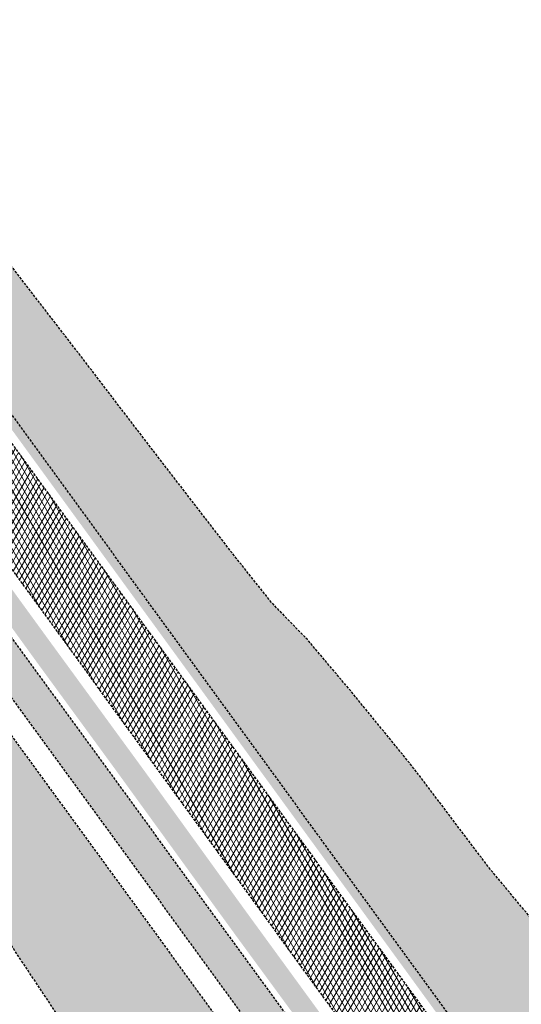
# Model space of a CAD drawing. Header units: metres. Extents: x 101723 to 104407, y 400975 to 405689.
# Tile 40 of 48: x 102725 to 102775, y 404403 to 404503. Entities that reach past the tile are written whole.
import ezdxf

# ---------------------------------------------------------------- set-up
doc = ezdxf.new("R2010")
doc.units = ezdxf.units.M
doc.linetypes.add('HIDDEN', pattern=[0.375, 0.25, -0.125])
doc.layers.add('_hulplijn voor arcering', color=1, linetype='HIDDEN', plot=False)
doc.layers.add('N-WE-GR-GRAS-V', color=7, linetype='Continuous', lineweight=18, true_color=0xbeffa8)
doc.layers.add('N-WE-VH-GESLOTENVERHARDING_FIETSPAD_ASFALT-V', color=7, linetype='Continuous', lineweight=18, true_color=0x7db5ae)
doc.layers.add('N-WE-GW-TALUD-V', color=76, linetype='Continuous', lineweight=18)
doc.layers.add('N-WE-VH-GESLOTENVERHARDING_ASFALT-V', color=253, linetype='Continuous', lineweight=18)

msp = doc.modelspace()

# ---------------------------------------------------------------- hatches: boundary and pattern name
at = {"layer": 'N-WE-GR-GRAS-V'}
h = msp.add_hatch(color=256, dxfattribs=at)
h.dxf.hatch_style = 1
h.paths.add_polyline_path([(102689.2850000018, 404512.1970000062), (102687.856, 404514.1629999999), (102687.697, 404514.049), (102686.1518575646, 404512.9395370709), (102745.1268770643, 404431.9257818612), (102745.1559999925, 404431.9469999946), (102745.8525826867, 404432.4580994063), (102743.0211819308, 404436.3475836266), (102740.0784986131, 404440.3899362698), (102737.1358152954, 404444.4322889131), (102734.1931319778, 404448.4746415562), (102731.2504486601, 404452.5169941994), (102728.3077653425, 404456.5593468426), (102727.3316602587, 404457.9002186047), (102725.3650820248, 404460.6016994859), (102722.4223987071, 404464.644052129), (102719.4797153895, 404468.6864047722), (102716.5370320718, 404472.7287574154), (102715.0593380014, 404474.75866002), (102713.5943487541, 404476.7711100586), (102710.6516654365, 404480.8134627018), (102707.7089821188, 404484.855815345), (102704.7662988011, 404488.8981679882), (102701.8236154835, 404492.9405206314), (102698.8809321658, 404496.9828732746), (102699.8788500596, 404497.6781743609), (102697.8119999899, 404500.5240000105)])
h = msp.add_hatch(color=256, dxfattribs=at)
h.dxf.hatch_style = 1
h.paths.add_polyline_path([(102690.6620000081, 404490.596999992), (102683.7829999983, 404500.1720000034), (102678.483, 404507.4330000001), (102678.332000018, 404507.3240000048), (102676.836, 404506.25), (102676.677, 404506.136), (102676.7029999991, 404506.0990000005), (102685.781, 404493.582), (102694.7199999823, 404481.2619999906), (102703.153, 404469.676), (102711.2759999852, 404458.5149999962), (102719.079, 404447.761), (102726.2499999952, 404437.8579999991), (102734.1790000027, 404427.0190000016), (102735.655, 404424.9829999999), (102735.834, 404425.114), (102737.3239999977, 404426.206000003), (102737.501, 404426.337), (102737.1510000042, 404426.820999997), (102727.1099999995, 404440.5719999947), (102720.1430000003, 404450.1659999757), (102710.4260000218, 404463.4869999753), (102705.4940000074, 404470.263999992), (102704.9650000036, 404470.9929999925), (102701.6700000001, 404475.5569999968), (102695.2410000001, 404484.2900000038)])
h = msp.add_hatch(color=256, dxfattribs=at)
h.dxf.hatch_style = 1
h.paths.add_polyline_path([(102804.5224901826, 404350.3342588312), (102805.2368668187, 404350.8821389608), (102804.8175316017, 404351.4581781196), (102801.874848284, 404355.5005307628), (102798.9321649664, 404359.5428834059), (102795.9894816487, 404363.5852360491), (102793.0467983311, 404367.6275886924), (102790.1041150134, 404371.6699413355), (102787.1614316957, 404375.7122939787), (102784.2187483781, 404379.7546466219), (102781.2760650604, 404383.7969992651), (102778.3333817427, 404387.8393519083), (102775.3906984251, 404391.8817045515), (102772.4480151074, 404395.9240571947), (102769.5053317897, 404399.9664098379), (102766.5626484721, 404404.0087624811), (102763.6199651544, 404408.0511151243), (102760.6772818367, 404412.0934677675), (102757.7345985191, 404416.1358204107), (102754.7919152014, 404420.1781730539), (102751.8492318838, 404424.220525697), (102748.9065485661, 404428.2628783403), (102745.9638652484, 404432.3052309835), (102745.8525826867, 404432.4580994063), (102745.1269482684, 404431.9256840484)])
h = msp.add_hatch(color=256, dxfattribs=at)
h.dxf.hatch_style = 1
h.paths.add_polyline_path([(102755.1549999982, 404401.9879999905), (102747.3249999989, 404412.7329999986), (102737.501, 404426.3369999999), (102737.3240000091, 404426.2060000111), (102735.834, 404425.114), (102735.655, 404424.983), (102741.026, 404417.576), (102746.5210000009, 404410.0069999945), (102753.0730000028, 404401.0760000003), (102758.6329999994, 404393.3669999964), (102765.2549999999, 404384.3219999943), (102770.8480000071, 404376.6129999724), (102780.1110000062, 404363.8790000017), (102789.0279999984, 404351.6830000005), (102791.4090000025, 404348.3649999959), (102794.2850000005, 404344.4359999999), (102795.643, 404342.673), (102797.388, 404344.125), (102795.402, 404346.5989999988), (102790.7170000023, 404352.9830000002), (102781.8260000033, 404365.3249999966), (102772.0279999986, 404378.7460000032), (102761.7029999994, 404393.0320000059)])
at = {"layer": 'N-WE-GW-TALUD-V'}
h = msp.add_hatch(color=256, dxfattribs=at)
h.dxf.hatch_style = 1
h.paths.add_polyline_path([(102736.4074447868, 404412.9794754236), (102733.4647614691, 404417.0218280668), (102730.5220781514, 404421.06418071), (102727.5793948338, 404425.1065333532), (102724.6367115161, 404429.1488859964), (102721.6940281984, 404433.1912386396), (102718.7513448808, 404437.2335912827), (102715.8086615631, 404441.275943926), (102712.8659782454, 404445.3182965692), (102711.8898731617, 404446.6591683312), (102709.9232949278, 404449.3606492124), (102706.9806116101, 404453.4030018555), (102704.0379282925, 404457.4453544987), (102701.0952449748, 404461.487707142), (102699.6175509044, 404463.5176097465), (102698.1525616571, 404465.5300597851), (102695.2098783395, 404469.5724124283), (102692.2671950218, 404473.6147650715), (102689.3245117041, 404477.6571177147), (102686.3818283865, 404481.6994703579), (102683.4391450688, 404485.7418230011), (102680.4964617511, 404489.7841756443), (102677.5537784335, 404493.8265282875), (102675.5129940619, 404496.6299458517, 0.02459467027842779), (102666.6340612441, 404507.6451284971, -0.02459467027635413), (102657.0023627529, 404519.5941904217), (102639.3054151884, 404543.9044185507, 0.01453403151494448), (102634.1884423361, 404550.520569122, -0.01317787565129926), (102625.9887811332, 404561.0633762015, 0.0001634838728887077), (102622.891660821, 404565.2668621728), (102622.1811061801, 404564.4586931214), (102623.0086763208, 404561.4437548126), (102624.06997193, 404559.9083002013), (102626.9012396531, 404555.7978152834), (102628.5705781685, 404553.3675143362), (102629.7258501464, 404551.6826804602), (102632.5437968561, 404547.5629049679), (102635.3550732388, 404543.4384980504), (102638.1596727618, 404539.3094689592), (102640.957588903, 404535.1758269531), (102643.7488151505, 404531.0375812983), (102646.5333450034, 404526.8947412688), (102648.5322019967, 404523.9118277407), (102649.3132805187, 404522.7446282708), (102652.0936195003, 404518.5840949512), (102654.8699161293, 404514.4206189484), (102657.6421704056, 404510.2542002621), (102660.4103823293, 404506.0848388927), (102663.1745519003, 404501.9125348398), (102665.9346791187, 404497.7372881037), (102668.6907639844, 404493.5590986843), (102671.4428064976, 404489.3779665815), (102674.190806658, 404485.1938917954), (102676.9347644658, 404481.006874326), (102679.674679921, 404476.8169141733), (102682.4105530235, 404472.6240113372), (102685.1423837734, 404468.4281658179), (102687.8701721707, 404464.2293776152), (102690.5939182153, 404460.0276467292), (102691.9484042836, 404457.9347544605), (102693.3141315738, 404455.8233441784), (102696.0338439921, 404451.6186769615), (102698.7535564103, 404447.4140097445), (102701.4732688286, 404443.2093425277), (102703.2908369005, 404440.3993877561), (102704.1933237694, 404439.0049246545), (102706.9182143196, 404434.8040269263), (102709.6493304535, 404430.6076611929), (102712.3866717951, 404426.4158271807), (102715.1302379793, 404422.2285246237), (102717.8800286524, 404418.0457532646), (102720.6360434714, 404413.8675128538), (102723.3982821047, 404409.6938031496), (102726.1667442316, 404405.5246239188), (102728.9414295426, 404401.3599749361), (102731.7223377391, 404397.199855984), (102734.5094685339, 404393.0442668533), (102737.3028216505, 404388.8932073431), (102740.1023968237, 404384.74667726), (102742.9081937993, 404380.6046764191), (102745.7202123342, 404376.4672046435), (102748.5384521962, 404372.3342617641), (102751.3629131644, 404368.20584762), (102754.1935950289, 404364.0819620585), (102754.7412015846, 404363.2857467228), (102754.7429025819, 404363.2832742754), (102756.7896810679, 404359.7872994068), (102759.3340982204, 404355.4550237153), (102761.8847357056, 404351.1272761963), (102764.4415933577, 404346.8040567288), (102767.0046710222, 404342.4853652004), (102769.5739685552, 404338.1712015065), (102772.1494858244, 404333.8615655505), (102774.731222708, 404329.556457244), (102775.3749400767, 404328.4867489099), (102777.9357106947, 404324.2128965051), (102790.7175833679, 404331.8780769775), (102766.4045718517, 404371.7725384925), (102762.8915946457, 404376.5983016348), (102759.9489113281, 404380.640654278), (102757.0062280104, 404384.6830069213), (102754.0635446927, 404388.7253595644), (102751.1208613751, 404392.7677122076), (102748.1781780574, 404396.8100648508), (102745.2354947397, 404400.852417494), (102742.2928114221, 404404.8947701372), (102739.3501281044, 404408.9371227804)])
h = msp.add_hatch(color=256, dxfattribs=at)
h.dxf.hatch_style = 1
h.paths.add_polyline_path([(102865.306, 404274.955), (102864.423, 404276.178), (102863.361, 404277.507), (102862.085, 404278.965), (102860.99, 404280.196), (102859.801, 404281.477), (102858.888, 404282.227), (102857.954, 404282.181), (102854.609, 404284.301), (102853.445, 404285.039), (102852.9023121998, 404285.4043017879), (102984.3212139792, 404104.8746668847), (102986.65, 404106.888), (102981.564, 404113.61), (102976.454, 404120.314), (102966.949, 404133.599), (102957.367, 404146.908), (102952.659, 404153.489), (102947.926, 404160.052), (102943.44, 404166.225), (102938.932, 404172.383), (102934.323, 404178.749), (102929.686, 404185.095), (102924.687, 404191.872), (102919.657, 404198.625), (102915.44, 404204.264), (102911.253, 404209.926), (102906.695, 404216.162), (102902.173, 404222.425), (102897.687, 404228.715), (102894.112, 404233.754), (102890.426, 404239.003), (102882.547, 404249.966), (102878.36, 404255.684), (102873.659, 404262.181), (102868.998, 404268.707), (102868.147, 404270.352), (102867.234, 404271.962), (102866.259, 404273.536)])
h.paths.add_polyline_path([(102758.04, 404434.811), (102753.593, 404440.08), (102750.007, 404443.791), (102746.405, 404448.297), (102738.764, 404458.192), (102730.765, 404468.647), (102723.005, 404478.699), (102721.758, 404480.315), (102711.945, 404492.585), (102700.979, 404507.224), (102692.066, 404518.535), (102687.391, 404524.469), (102680.207, 404533.685), (102676.791, 404538.278), (102674.736, 404536.777), (102680.598, 404528.663), (102687.852, 404518.699), (102689.492, 404516.461), (102693.1, 404511.537), (102698.366, 404504.389), (102702.0081051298, 404499.1617366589), (102698.8809321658, 404496.9828732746), (102701.8236154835, 404492.9405206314), (102704.7662988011, 404488.8981679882), (102707.7089821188, 404484.855815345), (102710.6516654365, 404480.8134627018), (102713.5943487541, 404476.7711100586), (102715.0593380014, 404474.75866002), (102716.5370320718, 404472.7287574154), (102719.4797153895, 404468.6864047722), (102722.4223987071, 404464.644052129), (102725.3650820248, 404460.6016994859), (102727.3316602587, 404457.9002186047), (102728.3077653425, 404456.5593468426), (102731.2504486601, 404452.5169941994), (102734.1931319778, 404448.4746415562), (102737.1358152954, 404444.4322889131), (102740.0784986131, 404440.3899362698), (102743.0211819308, 404436.3475836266), (102745.9638652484, 404432.3052309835), (102748.9065485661, 404428.2628783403), (102751.8492318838, 404424.220525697), (102754.7919152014, 404420.1781730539), (102757.7345985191, 404416.1358204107), (102760.6772818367, 404412.0934677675), (102763.6199651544, 404408.0511151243), (102766.5626484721, 404404.0087624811), (102769.5053317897, 404399.9664098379), (102772.4480151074, 404395.9240571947), (102775.3906984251, 404391.8817045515), (102778.3333817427, 404387.8393519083), (102781.2760650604, 404383.7969992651), (102784.2187483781, 404379.7546466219), (102787.1614316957, 404375.7122939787), (102790.1041150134, 404371.6699413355), (102793.0467983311, 404367.6275886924), (102795.9894816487, 404363.5852360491), (102798.9321649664, 404359.5428834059), (102801.874848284, 404355.5005307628), (102804.8175316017, 404351.4581781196), (102807.7602149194, 404347.4158254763), (102810.702898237, 404343.3734728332), (102815.1084511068, 404337.3215819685), (102815.807, 404335.869), (102817.859, 404333.928), (102819.297, 404331.21), (102823.324, 404333.234), (102824.017, 404333.709), (102824.673, 404334.235), (102825.286, 404334.808), (102825.855, 404335.427), (102826.375, 404336.087), (102826.821, 404336.747), (102827.218, 404337.438), (102827.565, 404338.156), (102827.859, 404338.896), (102828.1, 404339.656), (102828.369, 404340.457), (102828.582, 404341.274), (102828.737, 404342.104), (102828.833, 404342.943), (102828.471, 404345.21), (102826.983, 404347.842), (102824.045, 404351.712), (102821.113, 404355.527), (102809.388, 404369.46), (102804.218, 404376.699), (102799.768, 404382.388), (102794.297, 404389.321), (102787.81, 404397.346), (102780.056, 404407.247), (102771.881, 404417.098), (102767.267, 404423.203), (102764.302, 404427.126)])
at = {"layer": 'N-WE-VH-GESLOTENVERHARDING_ASFALT-V'}
h = msp.add_hatch(dxfattribs=at)
h.set_pattern_fill('AVH-ASFALT-SO', color=256, scale=0.5, pattern_type=2)
h.set_pattern_definition([(59.99999999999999, (0, 0), (-0.4330127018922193, 0.2500000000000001), []), (120, (0, 0), (-0.4330127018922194, -0.2499999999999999), [])])
h.paths.add_polyline_path([(102684.8906227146, 404512.0334435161), (102684.8902294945, 404512.0339874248), (102684.8896092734, 404512.033542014), (102684.89, 404512.033), (102684.751, 404511.934), (102682.31, 404510.181), (102679.4117322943, 404508.0979456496), (102807.0648257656, 404332.7406764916), (102813.7580957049, 404336.2880398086), (102685.5024213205, 404512.4723615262)])
at = {"layer": 'N-WE-VH-GESLOTENVERHARDING_FIETSPAD_ASFALT-V'}
h = msp.add_hatch(color=256, dxfattribs=at)
h.dxf.hatch_style = 1
edge = h.paths.add_edge_path()
edge.add_arc((102559.1740850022, 404411.9395199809), 149.7499999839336, 36.05323403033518, 41.68878112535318)
edge.add_line((102671.0026565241, 404511.5358707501), (102668.314290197, 404509.1415678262))
edge.add_arc((102559.1740849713, 404411.9395199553), 146.1500000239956, 36.053234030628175, 41.68878112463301, ccw=False)
edge.add_line((102677.3320527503, 404497.954153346), (102785.1364933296, 404349.8636120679))
edge.add_arc((102703.3967041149, 404290.4736026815), 101.0374502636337, 29.337658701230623, 36.00118193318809, ccw=False)
edge.add_arc((102881.7347532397, 404388.2039992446), 102.3350878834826, 208.116184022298, 215.6668367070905)
edge.add_line((102798.5955635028, 404328.5353697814), (102801.8097631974, 404330.2372253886))
edge.add_arc((102881.2975453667, 404387.9508248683), 98.23017397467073, 208.642285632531, 215.9822313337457, ccw=False)
edge.add_arc((102705.7446875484, 404292.069311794), 101.7999998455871, 28.64171464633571, 36.05323403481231)
edge.add_line((102788.046987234, 404351.9823440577), (102680.2425466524, 404500.0728853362))

# ---------------------------------------------------------------- linework, layer by layer
at = {"layer": '_hulplijn voor arcering', "flags": 128}
for points in [[(102622.891660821, 404565.2668621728, -0.0001634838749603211), (102625.9887811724, 404561.0633761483, 0.01317787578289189), (102634.1884424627, 404550.5205689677, -0.01453403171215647), (102639.3054153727, 404543.9044182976), (102657.0023627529, 404519.5941904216, 0.02459467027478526), (102666.6340612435, 404507.6451284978, -0.02459467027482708), (102675.5129940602, 404496.6299458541), (102675.5129940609, 404496.6299458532), (102677.5537784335, 404493.8265282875), (102680.4964617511, 404489.7841756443), (102683.4391450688, 404485.7418230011), (102686.3818283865, 404481.6994703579), (102689.3245117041, 404477.6571177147), (102692.2671950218, 404473.6147650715), (102695.2098783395, 404469.5724124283), (102698.1525616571, 404465.5300597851), (102699.6175509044, 404463.5176097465), (102701.0952449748, 404461.487707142), (102704.0379282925, 404457.4453544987), (102706.9806116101, 404453.4030018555), (102709.9232949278, 404449.3606492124), (102711.8898731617, 404446.6591683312), (102712.8659782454, 404445.3182965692), (102715.8086615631, 404441.275943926), (102718.7513448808, 404437.2335912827), (102721.6940281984, 404433.1912386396), (102724.6367115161, 404429.1488859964), (102727.5793948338, 404425.1065333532), (102730.5220781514, 404421.06418071), (102733.4647614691, 404417.0218280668), (102736.4074447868, 404412.9794754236), (102739.3501281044, 404408.9371227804), (102742.2928114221, 404404.8947701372), (102745.2354947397, 404400.852417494), (102748.1781780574, 404396.8100648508), (102751.1208613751, 404392.7677122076), (102754.0635446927, 404388.7253595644), (102757.0062280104, 404384.6830069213), (102759.9489113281, 404380.640654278), (102762.8915946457, 404376.5983016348), (102766.4045718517, 404371.7725384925), (102790.7175833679, 404331.8780769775)], [(102815.130371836, 404337.2902260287, 0.009565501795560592), (102815.1084511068, 404337.3215819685), (102810.702898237, 404343.3734728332), (102807.7602149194, 404347.4158254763), (102804.8175316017, 404351.4581781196), (102801.874848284, 404355.5005307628), (102798.9321649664, 404359.5428834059), (102795.9894816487, 404363.5852360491), (102793.0467983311, 404367.6275886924), (102790.1041150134, 404371.6699413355), (102787.1614316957, 404375.7122939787), (102784.2187483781, 404379.7546466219), (102781.2760650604, 404383.7969992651), (102778.3333817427, 404387.8393519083), (102775.3906984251, 404391.8817045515), (102772.4480151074, 404395.9240571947), (102769.5053317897, 404399.9664098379), (102766.5626484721, 404404.0087624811), (102763.6199651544, 404408.0511151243), (102760.6772818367, 404412.0934677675), (102757.7345985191, 404416.1358204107), (102754.7919152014, 404420.1781730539), (102751.8492318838, 404424.220525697), (102748.9065485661, 404428.2628783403), (102745.9638652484, 404432.3052309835), (102743.0211819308, 404436.3475836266), (102740.0784986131, 404440.3899362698), (102737.1358152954, 404444.4322889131), (102734.1931319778, 404448.4746415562), (102731.2504486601, 404452.5169941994), (102728.3077653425, 404456.5593468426), (102727.3316602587, 404457.9002186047), (102725.3650820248, 404460.6016994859), (102722.4223987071, 404464.644052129), (102719.4797153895, 404468.6864047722), (102716.5370320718, 404472.7287574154), (102715.0593380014, 404474.75866002), (102713.5943487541, 404476.7711100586), (102710.6516654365, 404480.8134627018), (102707.7089821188, 404484.855815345), (102704.7662988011, 404488.8981679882), (102701.8236154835, 404492.9405206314), (102698.8809321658, 404496.9828732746)]]:
    msp.add_lwpolyline(points, format="xyb", dxfattribs=at)
for points in [[(102775.3749400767, 404328.4867489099), (102774.731222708, 404329.556457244), (102772.1494858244, 404333.8615655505), (102769.5739685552, 404338.1712015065), (102767.0046710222, 404342.4853652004), (102764.4415933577, 404346.8040567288), (102761.8847357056, 404351.1272761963), (102759.3340982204, 404355.4550237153), (102756.7896810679, 404359.7872994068), (102754.7429025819, 404363.2832742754), (102754.7412015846, 404363.2857467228), (102754.1935950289, 404364.0819620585), (102751.3629131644, 404368.20584762), (102748.5384521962, 404372.3342617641), (102745.7202123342, 404376.4672046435), (102742.9081937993, 404380.6046764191), (102740.1023968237, 404384.74667726), (102737.3028216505, 404388.8932073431), (102734.5094685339, 404393.0442668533), (102731.7223377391, 404397.199855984), (102728.9414295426, 404401.3599749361), (102726.1667442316, 404405.5246239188), (102723.3982821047, 404409.6938031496), (102720.6360434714, 404413.8675128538), (102717.8800286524, 404418.0457532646), (102715.1302379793, 404422.2285246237), (102712.3866717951, 404426.4158271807), (102709.6493304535, 404430.6076611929), (102706.9182143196, 404434.8040269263), (102704.1933237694, 404439.0049246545), (102703.2908369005, 404440.3993877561), (102701.4732688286, 404443.2093425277), (102698.7535564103, 404447.4140097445), (102696.0338439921, 404451.6186769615), (102693.3141315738, 404455.8233441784), (102691.9484042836, 404457.9347544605), (102690.5939182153, 404460.0276467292), (102687.8701721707, 404464.2293776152), (102685.1423837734, 404468.4281658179), (102682.4105530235, 404472.6240113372), (102679.674679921, 404476.8169141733), (102676.9347644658, 404481.006874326), (102674.190806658, 404485.1938917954), (102671.4428064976, 404489.3779665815), (102668.6907639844, 404493.5590986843), (102665.9346791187, 404497.7372881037), (102663.1745519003, 404501.9125348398), (102660.4103823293, 404506.0848388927), (102657.6421704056, 404510.2542002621), (102654.8699161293, 404514.4206189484), (102652.0936195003, 404518.5840949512), (102649.3132805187, 404522.7446282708), (102648.5322019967, 404523.9118277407), (102646.5333450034, 404526.8947412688), (102643.7488151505, 404531.0375812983), (102640.957588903, 404535.1758269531), (102638.1596727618, 404539.3094689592), (102635.3550732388, 404543.4384980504), (102632.5437968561, 404547.5629049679), (102629.7258501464, 404551.6826804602), (102628.5705781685, 404553.3675143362), (102626.9012396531, 404555.7978152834), (102624.06997193, 404559.9083002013), (102623.0086763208, 404561.4437548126), (102622.1811061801, 404564.4586931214)], [(102809.388, 404369.46), (102804.218, 404376.699), (102799.768, 404382.388), (102794.297, 404389.321), (102787.81, 404397.346), (102780.056, 404407.247), (102771.881, 404417.098), (102767.267, 404423.203), (102764.302, 404427.126), (102758.04, 404434.811), (102753.593, 404440.08), (102750.007, 404443.791), (102746.405, 404448.297), (102738.764, 404458.192), (102730.765, 404468.647), (102723.005, 404478.699), (102721.758, 404480.315), (102711.945, 404492.585), (102700.979, 404507.224), (102692.066, 404518.535), (102687.391, 404524.469), (102680.207, 404533.685), (102676.791, 404538.278), (102674.736, 404536.777), (102680.598, 404528.663), (102687.852, 404518.699), (102689.492, 404516.461), (102693.1, 404511.537), (102698.366, 404504.389), (102702.0081051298, 404499.1617366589)]]:
    msp.add_lwpolyline(points, dxfattribs=at)
at = {"layer": '_hulplijn voor arcering'}
msp.add_lwpolyline([(102684.8906227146, 404512.0334435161), (102684.8902294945, 404512.0339874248), (102684.8896092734, 404512.033542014), (102684.89, 404512.033), (102684.751, 404511.934), (102682.31, 404510.181), (102679.4117322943, 404508.0979456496), (102807.0648257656, 404332.7406764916), (102813.7580957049, 404336.2880398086), (102685.5024213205, 404512.4723615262)], close=True, dxfattribs=at)
msp.add_lwpolyline([(102680.2425466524, 404500.0728853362, 0.02459467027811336), (102671.0026565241, 404511.5358707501), (102668.314290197, 404509.1415678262, -0.02459467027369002), (102677.3320527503, 404497.954153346), (102785.1364933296, 404349.8636120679, -0.02908330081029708), (102791.4758415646, 404339.9774601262, 0.03295786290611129), (102798.5955635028, 404328.5353697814), (102801.8097631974, 404330.2372253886, -0.03203750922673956), (102795.0878517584, 404340.865202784, 0.03235013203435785), (102788.046987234, 404351.9823440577)], format="xyb", close=True, dxfattribs=at)

doc.saveas('drawing.dxf')
